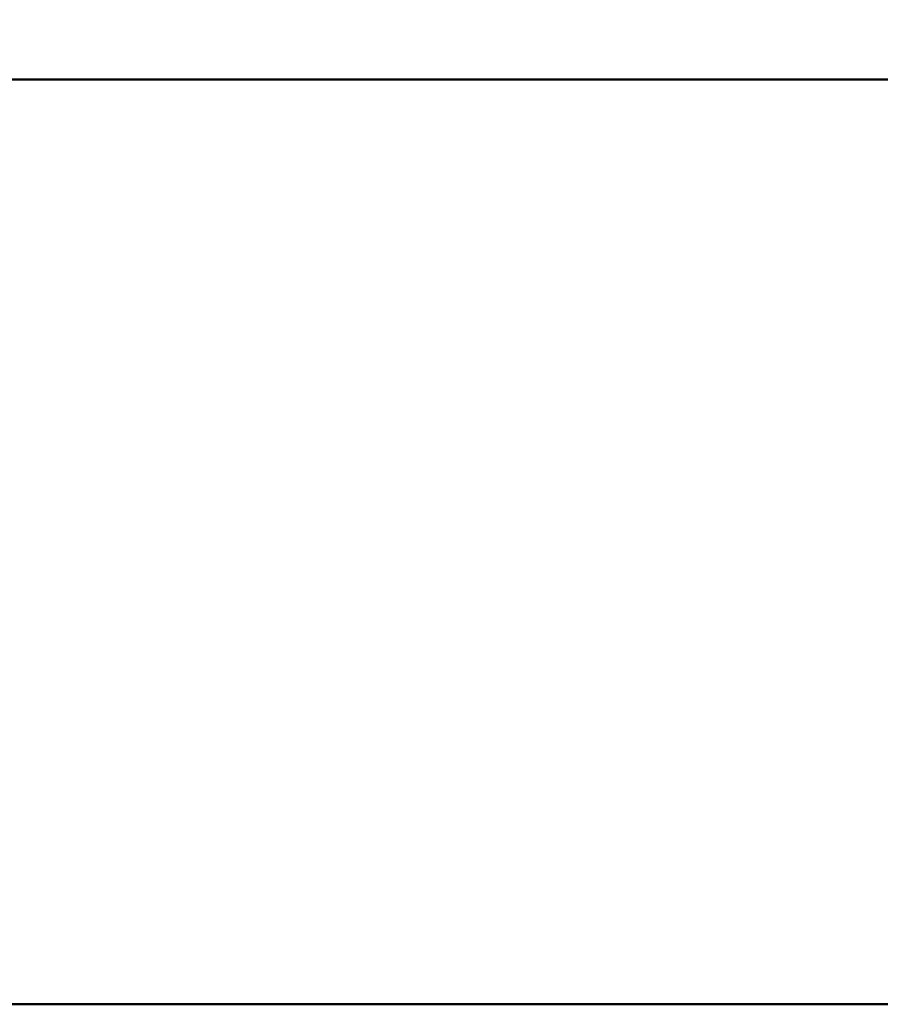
# Model space of a CAD drawing. Header units: millimetres. Extents: x -1 to 359, y -328 to 0.
# Tile 36 of 220: x 56.84 to 60.56, y -290.5 to -286.24. Entities that reach past the tile are written whole.
import ezdxf

# ---------------------------------------------------------------- set-up
doc = ezdxf.new("R2010")
doc.units = ezdxf.units.MM
doc.header["$MEASUREMENT"] = 0
doc.layers.add('0 Misc', color=7, linetype='Continuous', lineweight=35)

msp = doc.modelspace()

# ---------------------------------------------------------------- linework, layer by layer
at = {"layer": '0 Misc', "color": 160, "linetype": 'Continuous', "lineweight": 50}
for p, q in [((47, -286.5, 298), (61, -286.5, 298)), ((47, -290.5, 295.5), (61, -290.5, 295.5))]:
    msp.add_line(p, q, dxfattribs=at).dxf.unprotected_set("ltscale", 0)
at = {"layer": '0 Misc', "color": 7, "lineweight": 25}
for points, invisible_edges in [([(346.5, -295, 12.5), (11.5, -1, 12.5), (11.5, -295, 12.5)], 1), ([(346.5, -295, 12.5), (346.5, -1, 12.5), (11.5, -1, 12.5)], 12), ([(346.5, -1, 0.5), (11.5, -295, 0.5), (11.5, -1, 0.5)], 1), ([(346.5, -1, 0.5), (346.5, -295, 0.5), (11.5, -295, 0.5)], 12), ([(346.5, -295, 331.5), (11.5, -1, 331.5), (11.5, -295, 331.5)], 1), ([(346.5, -295, 331.5), (346.5, -1, 331.5), (11.5, -1, 331.5)], 12), ([(61, -290.5, 295.5), (47, -284, 295.5), (61, -284, 295.5)], 1), ([(61, -290.5, 295.5), (47, -290.5, 295.5), (47, -284, 295.5)], 12), ([(61, -286.5, 298), (47, -293, 298), (61, -293, 298)], 1), ([(61, -286.5, 298), (47, -286.5, 298), (47, -293, 298)], 12)]:
    msp.add_3dface(points, dxfattribs=dict(at, invisible_edges=invisible_edges))
for points in [[(346.5, -1, 319.5), (11.5, -295, 319.5), (11.5, -1, 319.5)], [(11.5, -295, 319.5), (346.5, -1, 319.5), (62.9393, -257.4393, 319.5)], [(11.5, -295, 319.5), (62.9393, -257.4393, 319.5), (42.9393, -278.4393, 319.5)], [(346.5, -295, 319.5), (45.0607, -280.5607, 319.5), (45.299, -280.25, 319.5)], [(346.5, -295, 319.5), (45.299, -280.25, 319.5), (64, -281, 319.5)], [(346.5, -295, 319.5), (44.75, -280.799, 319.5), (45.0607, -280.5607, 319.5)], [(346.5, -295, 319.5), (44.3882, -280.9489, 319.5), (44.75, -280.799, 319.5)], [(346.5, -295, 319.5), (44, -281, 319.5), (44.3882, -280.9489, 319.5)], [(11.5, -295, 319.5), (44, -281, 319.5), (346.5, -295, 319.5)], [(47, -286.5, 298), (61, -286.5, 298), (61, -285.9824, 298.0681)], [(47, -285.9824, 298.0681), (47, -286.5, 298), (61, -285.9824, 298.0681)], [(47, -290.5, 295.5), (61, -290.5, 295.5), (61, -291.0176, 295.4319)], [(47, -291.0176, 295.4319), (47, -290.5, 295.5), (61, -291.0176, 295.4319)]]:
    msp.add_3dface(points, dxfattribs=at)

doc.saveas('drawing.dxf')
